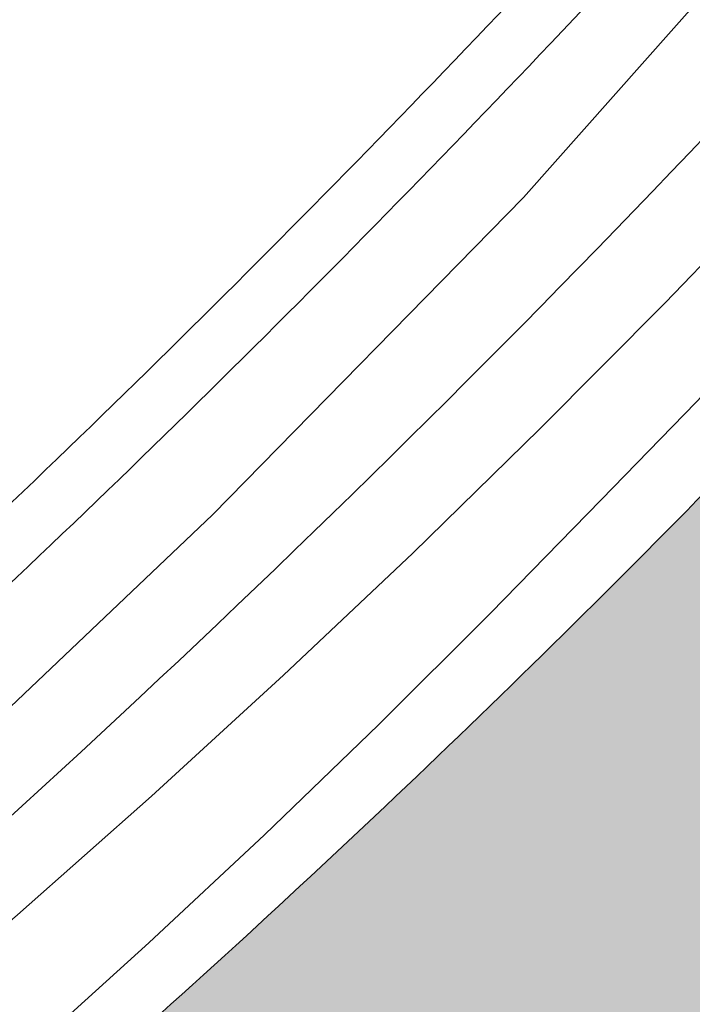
# Model space of a CAD drawing. Header units: metres. Extents: x 125349 to 128236, y 501602 to 503797.
# Tile 229 of 256: x 127787 to 127797, y 503125 to 503139. Entities that reach past the tile are written whole.
import ezdxf

# ---------------------------------------------------------------- set-up
doc = ezdxf.new("R2010")
doc.units = ezdxf.units.M
for name, color, linetype, lineweight in [('B-WE-GR-GRAS-GV', 60, 'CONTINUOUS', 13), ('B-WE-GR-GROENVOORZIENING-GV', 80, 'CONTINUOUS', 18), ('B-WE-OG-TERREIN_OEVER-GV', 7, 'CONTINUOUS', 18), ('B-WE-OG-WATER_KANAAL-GV', 120, 'CONTINUOUS', 18), ('B-WE-OG-WATER_SLOOT-GV', 120, 'CONTINUOUS', 18), ('B-WE-VH-GESLOTENVERHARDING_ASFALT-GV', 10, 'CONTINUOUS', 18), ('B-WE-VW-MARKERING_PICTOGRAM-G', 7, 'CONTINUOUS', 18)]:
    doc.layers.add(name, color=color, linetype=linetype, lineweight=lineweight)
doc.layers.add('B-WE-OG-WATER_KANAAL-V', color=7, linetype='CONTINUOUS', lineweight=18, true_color=0x73e9ff)
doc.layers.add('B-WE-OG-WATER_SLOOT-V', color=7, linetype='CONTINUOUS', lineweight=18, true_color=0x73e9ff)

msp = doc.modelspace()

# ---------------------------------------------------------------- hatches: boundary and pattern name
at = {"layer": 'B-WE-OG-WATER_KANAAL-V'}
h = msp.add_hatch(color=256, dxfattribs=at)
edge = h.paths.add_edge_path()
edge.add_line((126741.349, 501842.927), (126741.932, 501843.281))
edge.add_line((126741.932, 501843.281), (126742.003, 501843.324))
edge.add_line((126742.003, 501843.324), (126743.915, 501844.048))
edge.add_line((126743.915, 501844.048), (126745.232, 501844.744))
edge.add_line((126745.232, 501844.744), (126747.179, 501846.233))
edge.add_line((126747.179, 501846.233), (126749.418, 501847.749))
edge.add_line((126749.418, 501847.749), (126750.446, 501847.63))
edge.add_line((126750.446, 501847.63), (126751.362, 501847.957))
edge.add_line((126751.362, 501847.957), (126753.719, 501849.414))
edge.add_line((126753.719, 501849.414), (126755, 501851.02))
edge.add_line((126755, 501851.02), (126757.482, 501852.433))
edge.add_line((126757.482, 501852.433), (126759.126, 501852.98))
edge.add_line((126759.126, 501852.98), (126760.386, 501853.718))
edge.add_line((126760.386, 501853.718), (126764.914, 501856.572))
edge.add_line((126764.914, 501856.572), (126768.253, 501858.609))
edge.add_line((126768.253, 501858.609), (126770.651, 501859.944))
edge.add_line((126770.651, 501859.944), (126775.135, 501862.568))
edge.add_line((126775.135, 501862.568), (126775.781, 501862.946))
edge.add_line((126775.781, 501862.946), (126778.493, 501864.533))
edge.add_line((126778.493, 501864.533), (126780.671, 501865.568))
edge.add_line((126780.671, 501865.568), (126782.562, 501866.174))
edge.add_line((126782.562, 501866.174), (126785.621, 501867.301))
edge.add_line((126785.621, 501867.301), (126788.243, 501868.775))
edge.add_line((126788.243, 501868.775), (126789.049, 501869.229))
edge.add_line((126789.049, 501869.229), (126791.583, 501870.654))
edge.add_line((126791.583, 501870.654), (126792.041, 501870.911))
edge.add_line((126792.041, 501870.911), (126793.258, 501871.713))
edge.add_line((126793.258, 501871.713), (126795.299, 501873.058))
edge.add_line((126795.299, 501873.058), (126809.426, 501882.371))
edge.add_line((126809.426, 501882.371), (126813.353, 501885.147))
edge.add_line((126813.353, 501885.147), (126813.99, 501885.597))
edge.add_line((126813.99, 501885.597), (126814.212, 501885.754))
edge.add_line((126814.212, 501885.754), (126813.829, 501886.252))
edge.add_line((126813.829, 501886.252), (126813.699, 501886.163))
edge.add_line((126813.699, 501886.163), (126813.416, 501886.575))
edge.add_line((126813.416, 501886.575), (126815.253, 501887.838))
edge.add_line((126815.253, 501887.838), (126820.481, 501891.431))
edge.add_line((126820.481, 501891.431), (126822.11, 501892.55))
edge.add_line((126822.11, 501892.55), (126823.385, 501893.378))
edge.add_line((126823.385, 501893.378), (126830.645, 501898.094))
edge.add_line((126830.645, 501898.094), (126831.093, 501897.388))
edge.add_line((126831.093, 501897.388), (126831.507, 501896.752))
edge.add_line((126831.507, 501896.752), (126836.988, 501900.433))
edge.add_line((126836.988, 501900.433), (126839.979, 501902.399))
edge.add_line((126839.979, 501902.399), (126848.052, 501907.945))
edge.add_line((126848.052, 501907.945), (126855.429, 501912.536))
edge.add_line((126855.429, 501912.536), (126860.862, 501916.017))
edge.add_line((126860.862, 501916.017), (126868.736, 501921.312))
edge.add_line((126868.736, 501921.312), (126879.352, 501928.321))
edge.add_line((126879.352, 501928.321), (126884.236, 501931.549))
edge.add_line((126884.236, 501931.549), (126894.454, 501938.106))
edge.add_line((126894.454, 501938.106), (126904.572, 501944.613))
edge.add_line((126904.572, 501944.613), (126911.002, 501948.75))
edge.add_line((126911.002, 501948.75), (126918.277, 501953.691))
edge.add_line((126918.277, 501953.691), (126926.699, 501959.488))
edge.add_line((126926.699, 501959.488), (126934.174, 501964.531))
edge.add_line((126934.174, 501964.531), (126943.195, 501970.582))
edge.add_line((126943.195, 501970.582), (126948.376, 501974.411))
edge.add_line((126948.376, 501974.411), (126954.702, 501979.347))
edge.add_line((126954.702, 501979.347), (126959.682, 501983.375))
edge.add_line((126959.682, 501983.375), (126965.109, 501988.057))
edge.add_line((126965.109, 501988.057), (126971.478, 501994.243))
edge.add_line((126971.478, 501994.243), (126976.006, 501998.67))
edge.add_line((126976.006, 501998.67), (126977.191, 502000))
edge.add_line((126977.191, 502000), (126979.686, 502002.617))
edge.add_line((126979.686, 502002.617), (126982.643, 502005.913))
edge.add_line((126982.643, 502005.913), (126986.302, 502010.309))
edge.add_line((126986.302, 502010.309), (126988.657, 502013.156))
edge.add_line((126988.657, 502013.156), (126990.111, 502014.804))
edge.add_line((126990.111, 502014.804), (126993.218, 502018.25))
edge.add_line((126993.218, 502018.25), (126997.69, 502023.103))
edge.add_line((126997.69, 502023.103), (127000, 502025.65))
edge.add_line((127000, 502025.65), (127005.95, 502032.209))
edge.add_line((127005.95, 502032.209), (127007.109, 502033.702))
edge.add_line((127007.109, 502033.702), (127028.087, 502061.141))
edge.add_line((127028.087, 502061.141), (127057.877, 502098.082))
edge.add_line((127057.877, 502098.082), (127068.655, 502112.491))
edge.add_line((127068.655, 502112.491), (127101.709, 502151.461))
edge.add_line((127101.709, 502151.461), (127180.897, 502250))
edge.add_line((127180.897, 502250), (127189.122, 502259.845))
edge.add_line((127189.122, 502259.845), (127214.852, 502292.485))
edge.add_line((127214.852, 502292.485), (127269.892, 502361.769))
edge.add_line((127269.892, 502361.769), (127299.778, 502399.43))
edge.add_line((127299.778, 502399.43), (127359.509, 502474.038))
edge.add_arc((127621.7656608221, 502281.9944183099), 325.0527548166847, 138.2443502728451, 143.785673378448, ccw=False)
edge.add_line((127379.279, 502498.465), (127380.456, 502500))
edge.add_arc((127247.7359806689, 502600.7798765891), 166.6468933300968, 322.7890733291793, 328.9918245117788)
edge.add_arc((127225.5537996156, 502615.9782543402), 193.4953126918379, 328.518324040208, 334.3403295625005)
edge.add_line((127399.967, 502532.19), (127408.236, 502548.984))
edge.add_line((127408.236, 502548.984), (127408.586, 502549.695))
edge.add_line((127408.586, 502549.695), (127418.562, 502569.956))
edge.add_line((127418.562, 502569.956), (127417.953, 502571.072))
edge.add_line((127417.953, 502571.072), (127421.533, 502578.806))
edge.add_line((127421.533, 502578.806), (127422.863, 502581.626))
edge.add_line((127422.863, 502581.626), (127422.952, 502581.818))
edge.add_line((127422.952, 502581.818), (127426.627, 502589.742))
edge.add_line((127426.627, 502589.742), (127492.516, 502723.166))
edge.add_line((127492.516, 502723.166), (127494.426, 502727.001))
edge.add_line((127494.426, 502727.001), (127495.773, 502727.343))
edge.add_line((127495.773, 502727.343), (127495.859, 502728.338))
edge.add_line((127495.859, 502728.338), (127495.449, 502729.377))
edge.add_line((127495.449, 502729.377), (127497.568, 502733.079))
edge.add_line((127497.568, 502733.079), (127499.216, 502734.457))
edge.add_line((127499.216, 502734.457), (127499.534, 502735.958))
edge.add_line((127499.534, 502735.958), (127500, 502736.834))
edge.add_line((127500, 502736.834), (127505.042, 502746.314))
edge.add_line((127505.042, 502746.314), (127506.033, 502747.438))
edge.add_line((127506.033, 502747.438), (127505.832, 502748.518))
edge.add_line((127505.832, 502748.518), (127506.669, 502750))
edge.add_line((127506.669, 502750), (127513.024, 502761.254))
edge.add_line((127513.024, 502761.254), (127514.049, 502763.071))
edge.add_line((127514.049, 502763.071), (127563.452, 502848.788))
edge.add_line((127563.452, 502848.788), (127571.648, 502863.584))
edge.add_line((127571.648, 502863.584), (127577.445, 502874.115))
edge.add_arc((127721.4601398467, 502800.6825774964), 161.6560582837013, 149.1460993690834, 152.9832488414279, ccw=False)
edge.add_line((127582.682, 502883.588), (127591.459, 502896.783))
edge.add_line((127591.459, 502896.783), (127599.006, 502907.48))
edge.add_arc((128023.3091454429, 502616.84751269), 514.2960255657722, 143.9323756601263, 145.5902506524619, ccw=False)
edge.add_arc((128211.81622602, 502476.7232295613), 749.1707855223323, 142.9589513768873, 143.7576948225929, ccw=False)
edge.add_arc((127816.1215176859, 502783.1097835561), 248.8395326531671, 140.1188488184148, 144.3861206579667, ccw=False)
edge.add_arc((128112.4269478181, 502509.5069601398), 651.9564170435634, 136.2787455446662, 138.3639006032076, ccw=False)
edge.add_arc((128117.3327616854, 502504.6146240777), 658.883258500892, 135.1028952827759, 136.2661288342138, ccw=False)
edge.add_line((127650.596, 502969.678), (127682.069, 503000))
edge.add_line((127682.069, 503000), (127687.884, 503006.291))
edge.add_line((127687.884, 503006.291), (127688.272, 503006.965))
edge.add_arc((127730.1716867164, 502980.3610529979), 49.63218454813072, 144.2253030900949, 147.5867467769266, ccw=False)
edge.add_arc((127803.6188279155, 502920.7281549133), 144.1856529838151, 141.4298111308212, 142.0613481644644, ccw=False)
edge.add_arc((127810.4717899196, 502917.0772510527), 151.8264701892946, 140.0622523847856, 141.9650127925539, ccw=False)
edge.add_arc((127736.5439796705, 502977.9137440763), 56.0944820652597, 133.9893204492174, 139.2324218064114, ccw=False)
edge.add_arc((127745.4842209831, 502971.2893963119), 67.09471231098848, 130.2899759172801, 135.5534955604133, ccw=False)
edge.add_line((127702.097, 503022.468), (127705.868, 503026.105))
edge.add_line((127705.868, 503026.105), (127708.45, 503028.427))
edge.add_line((127708.45, 503028.427), (127719.471, 503038.171))
edge.add_line((127719.471, 503038.171), (127726.125, 503043.829))
edge.add_line((127726.125, 503043.829), (127732.434, 503048.933))
edge.add_line((127732.434, 503048.933), (127738.048, 503053.331))
edge.add_line((127738.048, 503053.331), (127739.881, 503055.546))
edge.add_line((127739.881, 503055.546), (127741.82, 503056.813))
edge.add_line((127741.82, 503056.813), (127744.565, 503057.536))
edge.add_line((127744.565, 503057.536), (127790.145, 503090.926))
edge.add_line((127790.145, 503090.926), (127795.86, 503095.325))
edge.add_line((127795.86, 503095.325), (127801.721, 503100.075))
edge.add_line((127801.721, 503100.075), (127807.382, 503105.023))
edge.add_line((127807.382, 503105.023), (127817.401, 503115.01))
edge.add_line((127817.401, 503115.01), (127820.027, 503117.591))
edge.add_arc((127774.4155734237, 503163.9105894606), 65.00697348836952, 314.5586479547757, 320.2435855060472)
edge.add_arc((127770.4733410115, 503168.3566409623), 70.88667932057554, 319.5186782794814, 325.3576836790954)
edge.add_line((127828.793, 503128.061), (127836.166, 503137.872))
edge.add_line((127836.166, 503137.872), (127846.354, 503151.661))
edge.add_line((127846.354, 503151.661), (127846.839, 503153.466))
edge.add_line((127846.839, 503153.466), (127861.774, 503173.846))
edge.add_line((127861.774, 503173.846), (127864.307, 503176.068))
edge.add_line((127864.307, 503176.068), (127865.142, 503177.875))
edge.add_line((127865.142, 503177.875), (127869.825, 503186.116))
edge.add_line((127869.825, 503186.116), (127881.153, 503201.165))
edge.add_line((127881.153, 503201.165), (127890.483, 503216.047))
edge.add_line((127890.483, 503216.047), (127902.458, 503232.931))
edge.add_line((127902.458, 503232.931), (127906.82, 503240.027))
edge.add_line((127906.82, 503240.027), (127908.492, 503242.748))
edge.add_line((127908.492, 503242.748), (127912.95, 503250))
edge.add_line((127912.95, 503250), (127913.092, 503250.231))
edge.add_line((127913.092, 503250.231), (127914.417, 503250.214))
edge.add_line((127914.417, 503250.214), (127929.044, 503271.657))
edge.add_line((127929.044, 503271.657), (127942.997, 503293.539))
edge.add_line((127942.997, 503293.539), (127947.612, 503299.632))
edge.add_line((127947.612, 503299.632), (127960.712, 503320.215))
edge.add_line((127960.712, 503320.215), (127965.028, 503326.96))
edge.add_line((127965.028, 503326.96), (127971.556, 503338.252))
edge.add_line((127971.556, 503338.252), (127975.02, 503344.297))
edge.add_line((127975.02, 503344.297), (127978.634, 503350.093))
edge.add_line((127978.634, 503350.093), (127981.594, 503354.138))
edge.add_line((127981.594, 503354.138), (127989.473, 503365.928))
edge.add_line((127989.473, 503365.928), (127995.898, 503376.27))
edge.add_line((127995.898, 503376.27), (128000, 503383.001))
edge.add_line((128000, 503383.001), (128011.584, 503401.677))
edge.add_line((128011.584, 503401.677), (128026.853, 503426.081))
edge.add_line((128026.853, 503426.081), (128042.506, 503450.068))
edge.add_line((128042.506, 503450.068), (128059.176, 503471.469))
edge.add_line((128059.176, 503471.469), (128077.784, 503492.009))
edge.add_line((128077.784, 503492.009), (128085.451, 503500))
edge.add_line((128085.451, 503500), (128093.52, 503508.41))
edge.add_line((128093.52, 503508.41), (128105.893, 503521.084))
edge.add_line((128105.893, 503521.084), (128105.018, 503521.938))
edge.add_line((128105.018, 503521.938), (128157.7, 503577.934))
edge.add_line((128157.7, 503577.934), (128157.243, 503578.433))
edge.add_line((128157.243, 503578.433), (128161.794, 503583.659))
edge.add_line((128161.794, 503583.659), (128163.085, 503584.579))
edge.add_line((128163.085, 503584.579), (128164.234, 503585.47))
edge.add_line((128164.234, 503585.47), (128167.456, 503588.743))
edge.add_line((128167.456, 503588.743), (128168.243, 503589.577))
edge.add_line((128168.243, 503589.577), (128174.295, 503595.986))
edge.add_line((128174.295, 503595.986), (128175.258, 503597.006))
edge.add_line((128175.258, 503597.006), (128179.457, 503601.591))
edge.add_line((128179.457, 503601.591), (128180.489, 503600.645))
edge.add_line((128180.489, 503600.645), (128183.109, 503603.392))
edge.add_line((128183.109, 503603.392), (128205.74, 503627.121))
edge.add_line((128205.74, 503627.121), (128182.272, 503643.203))
edge.add_line((128182.272, 503643.203), (128181.154, 503641.045))
edge.add_line((128181.154, 503641.045), (128178.737, 503637.391))
edge.add_line((128178.737, 503637.391), (128176.189, 503634.802))
edge.add_line((128176.189, 503634.802), (128171.84, 503629.88))
edge.add_line((128171.84, 503629.88), (128170.914, 503629.176))
edge.add_line((128170.914, 503629.176), (128169.551, 503628.655))
edge.add_line((128169.551, 503628.655), (128168.312, 503628.343))
edge.add_line((128168.312, 503628.343), (128167.308, 503627.935))
edge.add_line((128167.308, 503627.935), (128165.695, 503626.826))
edge.add_line((128165.695, 503626.826), (128158.839, 503620.535))
edge.add_line((128158.839, 503620.535), (128154.735, 503616.447))
edge.add_line((128154.735, 503616.447), (128151.599, 503613.107))
edge.add_line((128151.599, 503613.107), (128150.721, 503612.157))
edge.add_line((128150.721, 503612.157), (128144.636, 503605.568))
edge.add_line((128144.636, 503605.568), (128143.872, 503604.741))
edge.add_line((128143.872, 503604.741), (128140.109, 503600.462))
edge.add_line((128140.109, 503600.462), (128137.049, 503597.023))
edge.add_line((128137.049, 503597.023), (128132.158, 503591.006))
edge.add_line((128132.158, 503591.006), (128129.572, 503587.218))
edge.add_line((128129.572, 503587.218), (128127.3, 503583.353))
edge.add_line((128127.3, 503583.353), (128123.323, 503578.731))
edge.add_line((128123.323, 503578.731), (128119.046, 503574.564))
edge.add_line((128119.046, 503574.564), (128113.856, 503569.008))
edge.add_line((128113.856, 503569.008), (128108.631, 503564.207))
edge.add_line((128108.631, 503564.207), (128103.267, 503559.333))
edge.add_line((128103.267, 503559.333), (128095.847, 503551.806))
edge.add_line((128095.847, 503551.806), (128087.4, 503543.369))
edge.add_line((128087.4, 503543.369), (128080.894, 503536.944))
edge.add_line((128080.894, 503536.944), (128076.725, 503532.382))
edge.add_line((128076.725, 503532.382), (128073.615, 503529.652))
edge.add_line((128073.615, 503529.652), (128072.495, 503528.821))
edge.add_line((128072.495, 503528.821), (128070.257, 503527.444))
edge.add_line((128070.257, 503527.444), (128067.691, 503526.204))
edge.add_line((128067.691, 503526.204), (128065.829, 503524.767))
edge.add_line((128065.829, 503524.767), (128064.906, 503523.335))
edge.add_line((128064.906, 503523.335), (128063.759, 503521.776))
edge.add_line((128063.759, 503521.776), (128060.331, 503518.584))
edge.add_line((128060.331, 503518.584), (128056.943, 503514.462))
edge.add_line((128056.943, 503514.462), (128053.8, 503510.18))
edge.add_line((128053.8, 503510.18), (128052.406, 503507.795))
edge.add_line((128052.406, 503507.795), (128050.676, 503505.434))
edge.add_line((128050.676, 503505.434), (128047.66, 503502.658))
edge.add_line((128047.66, 503502.658), (128044.78, 503500))
edge.add_line((128044.78, 503500), (128044.461, 503499.706))
edge.add_line((128044.461, 503499.706), (128041.584, 503496.519))
edge.add_line((128041.584, 503496.519), (128037.877, 503492.854))
edge.add_line((128037.877, 503492.854), (128034.787, 503490.267))
edge.add_line((128034.787, 503490.267), (128028.625, 503484.29))
edge.add_line((128028.625, 503484.29), (128024.142, 503479.107))
edge.add_line((128024.142, 503479.107), (128019.493, 503472.321))
edge.add_line((128019.493, 503472.321), (128014.656, 503465.377))
edge.add_line((128014.656, 503465.377), (128011.829, 503461.426))
edge.add_line((128011.829, 503461.426), (128009.873, 503458.492))
edge.add_line((128009.873, 503458.492), (128007.504, 503454.508))
edge.add_line((128007.504, 503454.508), (128000, 503441.284))
edge.add_line((128000, 503441.284), (127974.644, 503397.368))
edge.add_line((127974.644, 503397.368), (127947.228, 503349.352))
edge.add_line((127947.228, 503349.352), (127938.36, 503342.116))
edge.add_line((127938.36, 503342.116), (127930.429, 503329.076))
edge.add_line((127930.429, 503329.076), (127930.077, 503328.227))
edge.add_line((127930.077, 503328.227), (127928.916, 503323.877))
edge.add_line((127928.916, 503323.877), (127907.747, 503289.747))
edge.add_line((127907.747, 503289.747), (127908.12, 503288.659))
edge.add_line((127908.12, 503288.659), (127887.935, 503256.011))
edge.add_line((127887.935, 503256.011), (127887.688, 503255.666))
edge.add_line((127887.688, 503255.666), (127885.816, 503253.045))
edge.add_line((127885.816, 503253.045), (127883.64, 503250))
edge.add_line((127883.64, 503250), (127883.551, 503249.876))
edge.add_line((127883.551, 503249.876), (127880.646, 503245.807))
edge.add_line((127880.646, 503245.807), (127880.557, 503245.683))
edge.add_line((127880.557, 503245.683), (127879.207, 503243.76))
edge.add_line((127879.207, 503243.76), (127876.335, 503239.668))
edge.add_line((127876.335, 503239.668), (127874.985, 503237.745))
edge.add_line((127874.985, 503237.745), (127869.194, 503227.321))
edge.add_line((127869.194, 503227.321), (127862.933, 503227.423))
edge.add_line((127862.933, 503227.423), (127861.761, 503225.509))
edge.add_line((127861.761, 503225.509), (127861.578, 503225.447))
edge.add_line((127861.578, 503225.447), (127860.643, 503226.017))
edge.add_line((127860.643, 503226.017), (127859.81, 503224.636))
edge.add_line((127859.81, 503224.636), (127860.706, 503224.063))
edge.add_line((127860.706, 503224.063), (127860.744, 503223.897))
edge.add_line((127860.744, 503223.897), (127859.573, 503222.034))
edge.add_line((127859.573, 503222.034), (127861.877, 503216.608))
edge.add_line((127861.877, 503216.608), (127860.989, 503215.1))
edge.add_line((127860.989, 503215.1), (127858.834, 503215.732))
edge.add_line((127858.834, 503215.732), (127858.242, 503214.677))
edge.add_line((127858.242, 503214.677), (127859.011, 503213.888))
edge.add_line((127859.011, 503213.888), (127858.493, 503212.743))
edge.add_line((127858.493, 503212.743), (127855.095, 503204.849))
edge.add_arc((127754.5263702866, 503260.9094021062), 115.1382558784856, 326.08524821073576, 330.86320584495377, ccw=False)
edge.add_arc((127754.8826430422, 503260.7272772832), 114.7409880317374, 321.86574452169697, 326.0614563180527, ccw=False)
edge.add_line((127845.134, 503189.874), (127831.671, 503173.456))
edge.add_line((127831.671, 503173.456), (127826.769, 503167.613))
edge.add_line((127826.769, 503167.613), (127820.778, 503160.561))
edge.add_line((127820.778, 503160.561), (127816.221, 503155.421))
edge.add_line((127816.221, 503155.421), (127810.281, 503148.169))
edge.add_arc((127659.0413296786, 503265.0749750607), 191.1555515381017, 319.4750143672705, 322.2965198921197, ccw=False)
edge.add_arc((127655.6208316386, 503268.4936074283), 195.9772679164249, 316.8909982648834, 319.3650842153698, ccw=False)
edge.add_arc((127675.1162072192, 503251.8535645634), 170.3770096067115, 312.0232280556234, 316.4959338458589, ccw=False)
edge.add_arc((127664.4977731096, 503263.4975110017), 186.1353299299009, 308.7404311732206, 312.0519551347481, ccw=False)
edge.add_line((127780.98, 503118.314), (127769.208, 503109.013))
edge.add_line((127769.208, 503109.013), (127761.408, 503102.996))
edge.add_line((127761.408, 503102.996), (127750.273, 503095.2))
edge.add_line((127750.273, 503095.2), (127747.043, 503092.772))
edge.add_line((127747.043, 503092.772), (127714.309, 503067.138))
edge.add_arc((127769.847616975, 502991.9788391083), 93.45286213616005, 126.4624273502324, 130.8320731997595)
edge.add_arc((127775.218891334, 502985.4484552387), 101.9061256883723, 130.7163689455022, 134.0797369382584)
edge.add_line((127704.327, 503058.655), (127691.228, 503046.591))
edge.add_line((127691.228, 503046.591), (127674.608, 503030.997))
edge.add_line((127674.608, 503030.997), (127670.242, 503026.909))
edge.add_line((127670.242, 503026.909), (127668.207, 503025.092))
edge.add_line((127668.207, 503025.092), (127655.103, 503013.628))
edge.add_line((127655.103, 503013.628), (127652.075, 503010.952))
edge.add_line((127652.075, 503010.952), (127649.595, 503008.481))
edge.add_line((127649.595, 503008.481), (127641.334, 503000))
edge.add_line((127641.334, 503000), (127622.386, 502979.573))
edge.add_line((127622.386, 502979.573), (127621.333, 502978.525))
edge.add_line((127621.333, 502978.525), (127620.432, 502977.826))
edge.add_line((127620.432, 502977.826), (127619.73, 502977.478))
edge.add_line((127619.73, 502977.478), (127619.13, 502977.029))
edge.add_line((127619.13, 502977.029), (127618.628, 502976.43))
edge.add_line((127618.628, 502976.43), (127618.027, 502975.481))
edge.add_line((127618.027, 502975.481), (127617.775, 502974.731))
edge.add_line((127617.775, 502974.731), (127617.924, 502974.33))
edge.add_line((127617.924, 502974.33), (127617.923, 502973.78))
edge.add_line((127617.923, 502973.78), (127617.822, 502973.33))
edge.add_line((127617.822, 502973.33), (127617.671, 502972.78))
edge.add_line((127617.671, 502972.78), (127617.17, 502972.131))
edge.add_line((127617.17, 502972.131), (127616.469, 502971.432))
edge.add_line((127616.469, 502971.432), (127602.693, 502959.756))
edge.add_line((127602.693, 502959.756), (127601.441, 502958.659))
edge.add_line((127601.441, 502958.659), (127599.786, 502956.862))
edge.add_line((127599.786, 502956.862), (127597.582, 502954.566))
edge.add_line((127597.582, 502954.566), (127588.56, 502944.83))
edge.add_line((127588.56, 502944.83), (127561.979, 502906.019))
edge.add_line((127561.979, 502906.019), (127552.586, 502885.128))
edge.add_line((127552.586, 502885.128), (127549.438, 502879.343))
edge.add_line((127549.438, 502879.343), (127548.73, 502879.728))
edge.add_line((127548.73, 502879.728), (127544.719, 502872.939))
edge.add_line((127544.719, 502872.939), (127545.672, 502872.421))
edge.add_line((127545.672, 502872.421), (127542.799, 502867.141))
edge.add_line((127542.799, 502867.141), (127517.001, 502819.373))
edge.add_line((127517.001, 502819.373), (127509.66, 502808.433))
edge.add_line((127509.66, 502808.433), (127500, 502791.378))
edge.add_line((127500, 502791.378), (127483.389, 502762.081))
edge.add_line((127483.389, 502762.081), (127483.364, 502761.989))
edge.add_line((127483.364, 502761.989), (127482.99, 502760.63))
edge.add_line((127482.99, 502760.63), (127477.242, 502750.422))
edge.add_line((127477.242, 502750.422), (127476.82, 502750))
edge.add_line((127476.82, 502750), (127476.062, 502749.215))
edge.add_line((127476.062, 502749.215), (127476.205, 502747.664))
edge.add_line((127476.205, 502747.664), (127462.845, 502722.519))
edge.add_line((127462.845, 502722.519), (127448.476, 502695.429))
edge.add_line((127448.476, 502695.429), (127436.327, 502672.829))
edge.add_line((127436.327, 502672.829), (127432.797, 502665.944))
edge.add_line((127432.797, 502665.944), (127418.955, 502638.342))
edge.add_line((127418.955, 502638.342), (127405.507, 502611.525))
edge.add_line((127405.507, 502611.525), (127406.121, 502610.443))
edge.add_line((127406.121, 502610.443), (127399.801, 502593.72))
edge.add_line((127399.801, 502593.72), (127399.452, 502593.074))
edge.add_line((127399.452, 502593.074), (127398.07, 502590.185))
edge.add_line((127398.07, 502590.185), (127379.505, 502552.722))
edge.add_line((127379.505, 502552.722), (127378.617, 502551.117))
edge.add_line((127378.617, 502551.117), (127375.704, 502545.884))
edge.add_line((127375.704, 502545.884), (127375.321, 502545.219))
edge.add_line((127375.321, 502545.219), (127372.825, 502540.887))
edge.add_line((127372.825, 502540.887), (127372.442, 502540.222))
edge.add_line((127372.442, 502540.222), (127371.351, 502538.357))
edge.add_line((127371.351, 502538.357), (127366.303, 502529.724))
edge.add_line((127366.303, 502529.724), (127365.212, 502527.859))
edge.add_line((127365.212, 502527.859), (127360.628, 502520.202))
edge.add_line((127360.628, 502520.202), (127347.313, 502501.305))
edge.add_line((127347.313, 502501.305), (127346.283, 502500))
edge.add_line((127346.283, 502500), (127338.407, 502490.448))
edge.add_line((127338.407, 502490.448), (127329.402, 502479.101))
edge.add_line((127329.402, 502479.101), (127317.596, 502464.055))
edge.add_line((127317.596, 502464.055), (127313.894, 502459.357))
edge.add_line((127313.894, 502459.357), (127305.69, 502449.159))
edge.add_line((127305.69, 502449.159), (127293.533, 502433.414))
edge.add_line((127293.533, 502433.414), (127280.976, 502417.418))
edge.add_line((127280.976, 502417.418), (127272.121, 502406.121))
edge.add_line((127272.121, 502406.121), (127266.168, 502398.924))
edge.add_line((127266.168, 502398.924), (127254.512, 502384.278))
edge.add_line((127254.512, 502384.278), (127239.354, 502365.033))
edge.add_line((127239.354, 502365.033), (127220.945, 502341.99))
edge.add_line((127220.945, 502341.99), (127210.89, 502329.744))
edge.add_line((127210.89, 502329.744), (127201.688, 502318.585))
edge.add_line((127201.688, 502318.585), (127190.578, 502304.402))
edge.add_line((127190.578, 502304.402), (127176.977, 502287.213))
edge.add_line((127176.977, 502287.213), (127167.56, 502275.336))
edge.add_line((127167.56, 502275.336), (127147.578, 502250))
edge.add_line((127147.578, 502250), (127139.228, 502239.227))
edge.add_line((127139.228, 502239.227), (127136.572, 502235.436))
edge.add_line((127136.572, 502235.436), (127128.627, 502225.704))
edge.add_line((127128.627, 502225.704), (127124.412, 502220.316))
edge.add_line((127124.412, 502220.316), (127112.404, 502205.196))
edge.add_line((127112.404, 502205.196), (127099.024, 502188.66))
edge.add_line((127099.024, 502188.66), (127084.896, 502170.611))
edge.add_line((127084.896, 502170.611), (127081.659, 502166.861))
edge.add_line((127081.659, 502166.861), (127076.458, 502160.156))
edge.add_line((127076.458, 502160.156), (127073.695, 502156.583))
edge.add_line((127073.695, 502156.583), (127071.985, 502154.403))
edge.add_line((127071.985, 502154.403), (127067.293, 502148.975))
edge.add_line((127067.293, 502148.975), (127056.572, 502135.697))
edge.add_line((127056.572, 502135.697), (127044.183, 502120.187))
edge.add_line((127044.183, 502120.187), (127035.435, 502109.207))
edge.add_line((127035.435, 502109.207), (127031.887, 502104.385))
edge.add_line((127031.887, 502104.385), (127021.276, 502091.196))
edge.add_line((127021.276, 502091.196), (127012.586, 502080.41))
edge.add_line((127012.586, 502080.41), (127002.926, 502068.825))
edge.add_line((127002.926, 502068.825), (127000, 502065.108))
edge.add_line((127000, 502065.108), (126999.233, 502064.134))
edge.add_line((126999.233, 502064.134), (126994.103, 502057.19))
edge.add_line((126994.103, 502057.19), (126990.696, 502053.28))
edge.add_line((126990.696, 502053.28), (126984.129, 502044.666))
edge.add_line((126984.129, 502044.666), (126981.524, 502041.784))
edge.add_line((126981.524, 502041.784), (126979.649, 502039.288))
edge.add_line((126979.649, 502039.288), (126973.981, 502032.43))
edge.add_line((126973.981, 502032.43), (126969.539, 502027.149))
edge.add_line((126969.539, 502027.149), (126967.528, 502024.896))
edge.add_line((126967.528, 502024.896), (126963.471, 502020.504))
edge.add_line((126963.471, 502020.504), (126957.836, 502014.729))
edge.add_line((126957.836, 502014.729), (126955.032, 502011.787))
edge.add_line((126955.032, 502011.787), (126951.825, 502008.934))
edge.add_line((126951.825, 502008.934), (126943.79, 502001.68))
edge.add_line((126943.79, 502001.68), (126941.657, 502000))
edge.add_line((126941.657, 502000), (126936.759, 501996.236))
edge.add_line((126936.759, 501996.236), (126933.66, 501993.736))
edge.add_line((126933.66, 501993.736), (126926.027, 501988.407))
edge.add_line((126926.027, 501988.407), (126919.158, 501983.772))
edge.add_line((126919.158, 501983.772), (126908.798, 501977.149))
edge.add_line((126908.798, 501977.149), (126902.609, 501973.329))
edge.add_line((126902.609, 501973.329), (126901.902, 501972.789))
edge.add_line((126901.902, 501972.789), (126898.714, 501970.182))
edge.add_line((126898.714, 501970.182), (126897.932, 501967.942))
edge.add_line((126897.932, 501967.942), (126887.329, 501960.738))
edge.add_line((126887.329, 501960.738), (126880.008, 501955.839))
edge.add_line((126880.008, 501955.839), (126878.814, 501956.256))
edge.add_line((126878.814, 501956.256), (126876.845, 501954.933))
edge.add_line((126876.845, 501954.933), (126874.924, 501953.509))
edge.add_line((126874.924, 501953.509), (126870.124, 501950.025))
edge.add_line((126870.124, 501950.025), (126863.002, 501945.023))
edge.add_line((126863.002, 501945.023), (126860.677, 501943.255))
edge.add_line((126860.677, 501943.255), (126857.749, 501941.345))
edge.add_line((126857.749, 501941.345), (126850.277, 501936.348))
edge.add_line((126850.277, 501936.348), (126848.979, 501936.466))
edge.add_line((126848.979, 501936.466), (126848.785, 501936.339))
edge.add_line((126848.785, 501936.339), (126848.837, 501936.256))
edge.add_line((126848.837, 501936.256), (126845.855, 501934.328))
edge.add_line((126845.855, 501934.328), (126845.815, 501934.391))
edge.add_line((126845.815, 501934.391), (126841.66, 501931.667))
edge.add_line((126841.66, 501931.667), (126838.278, 501929.463))
edge.add_line((126838.278, 501929.463), (126836.414, 501928.317))
edge.add_line((126836.414, 501928.317), (126836.21, 501928.192))
edge.add_line((126836.21, 501928.192), (126833.953, 501926.719))
edge.add_line((126833.953, 501926.719), (126830.657, 501924.568))
edge.add_line((126830.657, 501924.568), (126828.99, 501923.341))
edge.add_line((126828.99, 501923.341), (126823.334, 501919.469))
edge.add_line((126823.334, 501919.469), (126822.647, 501920.379))
edge.add_line((126822.647, 501920.379), (126819.284, 501918.368))
edge.add_line((126819.284, 501918.368), (126819.369, 501918.244))
edge.add_line((126819.369, 501918.244), (126810.74, 501912.48))
edge.add_line((126810.74, 501912.48), (126807.833, 501910.538))
edge.add_line((126807.833, 501910.538), (126807.555, 501910.353))
edge.add_line((126807.555, 501910.353), (126799.522, 501906.597))
edge.add_line((126799.522, 501906.597), (126797.791, 501905.499))
edge.add_line((126797.791, 501905.499), (126794.892, 501903.66))
edge.add_line((126794.892, 501903.66), (126793.433, 501905.583))
edge.add_line((126793.433, 501905.583), (126780.448, 501896.211))
edge.add_line((126780.448, 501896.211), (126781.777, 501894.692))
edge.add_line((126781.777, 501894.692), (126772.853, 501889.615))
edge.add_line((126772.853, 501889.615), (126763.985, 501884.932))
edge.add_arc((126755.0354579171, 501901.3134495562), 18.66671350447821, 293.4772672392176, 298.648739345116, ccw=False)
edge.add_arc((126757.3754083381, 501897.7757903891), 14.50843230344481, 280.0731069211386, 290.56591904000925, ccw=False)
edge.add_line((126759.913, 501883.491), (126755.403, 501882.707))
edge.add_line((126755.403, 501882.707), (126755.08, 501884.612))
edge.add_line((126755.08, 501884.612), (126739.785, 501881.675))
edge.add_line((126739.785, 501881.675), (126740.351, 501879.417))
edge.add_line((126740.351, 501879.417), (126665.517, 501819.201))
edge.add_line((126665.517, 501819.201), (126665.91, 501813.049))
edge.add_line((126665.91, 501813.049), (126663.603, 501807.201))
edge.add_line((126663.603, 501807.201), (126660.147, 501802.805))
edge.add_line((126660.147, 501802.805), (126646.619, 501779.968))
edge.add_line((126646.619, 501779.968), (126642.713, 501773.037))
edge.add_line((126642.713, 501773.037), (126632.352, 501755.124))
edge.add_line((126632.352, 501755.124), (126628.04, 501747.497))
edge.add_line((126628.04, 501747.497), (126619.688, 501733.005))
edge.add_line((126619.688, 501733.005), (126617.797, 501727.784))
edge.add_line((126617.797, 501727.784), (126615.414, 501721.184))
edge.add_line((126615.414, 501721.184), (126615.377, 501720.806))
edge.add_line((126615.377, 501720.806), (126615.775, 501721.01))
edge.add_line((126615.775, 501721.01), (126616.673, 501721.12))
edge.add_line((126616.673, 501721.12), (126617.286, 501717.387))
edge.add_line((126617.286, 501717.387), (126631.378, 501709.501))
edge.add_line((126631.378, 501709.501), (126634.239, 501711.568))
edge.add_line((126634.239, 501711.568), (126635.469, 501713.517))
edge.add_line((126635.469, 501713.517), (126637.666, 501717.109))
edge.add_line((126637.666, 501717.109), (126642.009, 501725.026))
edge.add_line((126642.009, 501725.026), (126643.349, 501727.436))
edge.add_line((126643.349, 501727.436), (126644.83, 501730.372))
edge.add_line((126644.83, 501730.372), (126647.42, 501735.347))
edge.add_line((126647.42, 501735.347), (126648.559, 501737.655))
edge.add_line((126648.559, 501737.655), (126648.755, 501738.051))
edge.add_line((126648.755, 501738.051), (126650.343, 501741.268))
edge.add_line((126650.343, 501741.268), (126653.729, 501745.911))
edge.add_line((126653.729, 501745.911), (126654.062, 501747.077))
edge.add_line((126654.062, 501747.077), (126655.824, 501749.515))
edge.add_line((126655.824, 501749.515), (126655.958, 501750))
edge.add_line((126655.958, 501750), (126656.291, 501751.207))
edge.add_line((126656.291, 501751.207), (126658.926, 501756.515))
edge.add_line((126658.926, 501756.515), (126659.238, 501757.143))
edge.add_line((126659.238, 501757.143), (126660.167, 501759.015))
edge.add_line((126660.167, 501759.015), (126661.856, 501761.276))
edge.add_line((126661.856, 501761.276), (126662.744, 501763.533))
edge.add_line((126662.744, 501763.533), (126664.622, 501766.301))
edge.add_line((126664.622, 501766.301), (126667.181, 501770.528))
edge.add_line((126667.181, 501770.528), (126668.352, 501772.711))
edge.add_line((126668.352, 501772.711), (126671.694, 501777.857))
edge.add_line((126671.694, 501777.857), (126674.057, 501781.471))
edge.add_line((126674.057, 501781.471), (126679.674, 501788.191))
edge.add_line((126679.674, 501788.191), (126680.204, 501790.218))
edge.add_line((126680.204, 501790.218), (126683.178, 501793.924))
edge.add_line((126683.178, 501793.924), (126688.257, 501799.579))
edge.add_line((126688.257, 501799.579), (126688.614, 501799.976))
edge.add_line((126688.614, 501799.976), (126688.804, 501800.188))
edge.add_line((126688.804, 501800.188), (126691.836, 501803.611))
edge.add_line((126691.836, 501803.611), (126695.925, 501807.417))
edge.add_line((126695.925, 501807.417), (126696.365, 501807.196))
edge.add_line((126696.365, 501807.196), (126699.201, 501808.448))
edge.add_line((126699.201, 501808.448), (126702.742, 501812.318))
edge.add_line((126702.742, 501812.318), (126708.953, 501818.937))
edge.add_line((126708.953, 501818.937), (126709.343, 501819.352))
edge.add_line((126709.343, 501819.352), (126710.134, 501820.195))
edge.add_line((126710.134, 501820.195), (126713.47, 501822.341))
edge.add_line((126713.47, 501822.341), (126716.598, 501825.405))
edge.add_line((126716.598, 501825.405), (126720.015, 501828.437))
edge.add_line((126720.015, 501828.437), (126720.613, 501828.896))
edge.add_line((126720.613, 501828.896), (126722.742, 501830.53))
edge.add_line((126722.742, 501830.53), (126730.296, 501836.081))
edge.add_line((126730.296, 501836.081), (126731.189, 501836.512))
edge.add_line((126731.189, 501836.512), (126731.712, 501836.765))
edge.add_line((126731.712, 501836.765), (126735.291, 501838.493))
edge.add_line((126735.291, 501838.493), (126738.726, 501840.956))
edge.add_line((126738.726, 501840.956), (126740.723, 501842.547))
edge.add_line((126740.723, 501842.547), (126741.349, 501842.927))
h.paths.add_polyline_path([(128145.15, 503603.57), (128144.49, 503603.98), (128151.96, 503612.21), (128152.65, 503611.79)], flags=16)
h.paths.add_polyline_path([(128167.239, 503589.561), (128166.666, 503588.939), (128166.002, 503589.399), (128166.565, 503590.011), (128173.139, 503597.151), (128173.603, 503597.655), (128174.27, 503597.2), (128173.811, 503596.702)], flags=16)
h.paths.add_polyline_path([(128179.481, 503601.963), (128177.785, 503600.121), (128176.414, 503601.004), (128178.129, 503602.913)], flags=16)
h.paths.add_polyline_path([(128186.004, 503609.02), (128184.283, 503607.165), (128182.937, 503608.055), (128184.661, 503609.925)], flags=16)
at = {"layer": 'B-WE-OG-WATER_SLOOT-V'}
h = msp.add_hatch(color=256, dxfattribs=at)
edge = h.paths.add_edge_path()
edge.add_line((127417.499, 502877.742), (127414.104, 502877.361))
edge.add_line((127414.104, 502877.361), (127414.057, 502877.356))
edge.add_line((127414.057, 502877.356), (127413.946, 502877.343))
edge.add_arc((127423.4825353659, 502795.9336759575), 81.96599019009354, 96.68135099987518, 99.25786978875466)
edge.add_arc((127419.3132445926, 502814.2448405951), 63.23340274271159, 98.19847281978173, 103.4615177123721)
edge.add_arc((127428.2106786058, 502789.9458202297), 88.9865586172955, 105.3911535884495, 111.7819246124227)
edge.add_arc((127433.8872155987, 502770.9080837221), 108.7862569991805, 110.8374473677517, 114.8386428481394)
edge.add_line((127388.19, 502869.631), (127387.948, 502869.514))
edge.add_line((127387.948, 502869.514), (127381.038, 502866.175))
edge.add_arc((127395.6029357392, 502830.6488858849), 38.39586093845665, 112.2925645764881, 118.3269691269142)
edge.add_arc((127392.8742040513, 502833.3042861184), 34.78239568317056, 116.4454838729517, 123.7819824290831)
edge.add_line((127373.534, 502862.214), (127368.129, 502858.368))
edge.add_arc((127366.6315625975, 502860.6579957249), 2.736128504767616, 245.110284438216, 303.18083401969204, ccw=False)
edge.add_arc((127366.5550136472, 502860.6917174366), 2.735779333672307, 191.9982213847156, 246.8620649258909, ccw=False)
edge.add_line((127363.879, 502860.123), (127359.756, 502883.606))
edge.add_line((127359.756, 502883.606), (127359.664, 502884.132))
edge.add_line((127359.664, 502884.132), (127358.209, 502893.638))
edge.add_line((127358.209, 502893.638), (127354.042, 502918.753))
edge.add_arc((127353.3098367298, 502918.4960475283), 0.7759430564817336, 19.33850682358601, 51.58228781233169)
edge.add_arc((127353.294406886, 502918.3939832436), 0.8670194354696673, 54.97650491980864, 79.32578705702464)
edge.add_arc((127353.45, 502919.236), 0.01118033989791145, 63.43494882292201, 100.3048464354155)
edge.add_arc((127353.2964747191, 502918.380929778), 0.8792255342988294, 80.07613006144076, 97.80987438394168)
edge.add_line((127353.177, 502919.252), (127352.695, 502919.201))
edge.add_arc((127352.8561622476, 502918.5048488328), 0.714562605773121, 103.0346174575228, 148.331210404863)
edge.add_arc((127352.8188547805, 502918.3782530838), 0.7600165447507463, 138.6864788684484, 185.2280716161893)
edge.add_arc((127352.8595014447, 502918.3838294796), 0.801004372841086, 185.360362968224, 197.1225945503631)
edge.add_line((127352.094, 502918.148), (127352.145, 502917.703))
edge.add_line((127352.145, 502917.703), (127355.608, 502894.087))
edge.add_line((127355.608, 502894.087), (127357.414, 502881.68))
edge.add_line((127357.414, 502881.68), (127358.618, 502874.875))
edge.add_line((127358.618, 502874.875), (127362.328, 502855.852))
edge.add_arc((127365.5218282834, 502856.2839561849), 3.22290633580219, 187.7023547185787, 210.0103264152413)
edge.add_arc((127364.9667539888, 502855.8849389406), 2.543583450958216, 208.480670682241, 234.1203815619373)
edge.add_arc((127365.2137461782, 502855.9200627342), 2.722726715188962, 230.3394835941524, 276.7125285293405)
edge.add_arc((127365.2678630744, 502855.9023208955), 2.699275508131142, 275.6156506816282, 309.4501327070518)
edge.add_line((127366.983, 502853.818), (127368.233, 502854.565))
edge.add_line((127368.233, 502854.565), (127373.334, 502858.72))
edge.add_arc((127384.6589769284, 502846.0270808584), 17.01074068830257, 121.82801758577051, 131.7402335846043, ccw=False)
edge.add_arc((127388.7962917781, 502837.6193078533), 26.35220216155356, 114.57220737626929, 119.8299044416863, ccw=False)
edge.add_line((127377.838, 502861.585), (127388.089, 502866.078))
edge.add_line((127388.089, 502866.078), (127394.69, 502869.027))
edge.add_arc((127413.0759970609, 502831.045415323), 42.19769736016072, 112.3290912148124, 115.83053872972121, ccw=False)
edge.add_arc((127417.5804058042, 502819.4753889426), 54.61198966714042, 108.39799196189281, 112.08873395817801, ccw=False)
edge.add_arc((127417.1174030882, 502818.6917951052), 55.21367062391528, 103.05222239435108, 107.6854280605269, ccw=False)
edge.add_arc((127416.4866072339, 502821.546091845), 52.29066603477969, 97.90391644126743, 103.08521735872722, ccw=False)
edge.add_line((127409.296, 502873.34), (127418.001, 502874.34))
edge.add_line((127418.001, 502874.34), (127419.402, 502874.54))
edge.add_line((127419.402, 502874.54), (127460.221, 502881.456))
edge.add_line((127460.221, 502881.456), (127468.825, 502883.204))
edge.add_arc((127487.8740016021, 502789.7017035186), 95.42297369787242, 97.9525204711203, 101.51514763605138, ccw=False)
edge.add_arc((127482.2965591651, 502837.0246699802), 47.79441566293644, 91.6192611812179, 99.17951483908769, ccw=False)
edge.add_arc((127481.0415658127, 502880.693204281), 4.107907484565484, 70.23068064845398, 91.33304164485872, ccw=False)
edge.add_arc((127480.2374683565, 502878.0588970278), 6.860241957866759, 54.89125631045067, 71.35246418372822, ccw=False)
edge.add_line((127484.183, 502883.671), (127491.675, 502877.047))
edge.add_line((127491.675, 502877.047), (127496.695, 502872.608))
edge.add_arc((127497.6702830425, 502873.4448433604), 1.285100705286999, 220.6313026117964, 271.1466583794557)
edge.add_arc((127497.676968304, 502873.4738971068), 1.314034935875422, 270.8298668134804, 324.2944389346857)
edge.add_line((127498.744, 502872.707), (127500, 502874.122))
edge.add_line((127500, 502874.122), (127510.881, 502886.525))
edge.add_arc((127514.9258915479, 502882.8817005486), 5.44378347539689, 125.2376038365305, 137.9901233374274, ccw=False)
edge.add_arc((127514.236546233, 502883.7073598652), 4.37254089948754, 105.9769723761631, 124.10204610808, ccw=False)
edge.add_line((127513.033, 502887.911), (127536.248, 502891.968))
edge.add_arc((127535.776353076, 502896.0229066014), 4.082244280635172, 276.6345522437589, 287.2366528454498)
edge.add_arc((127535.7495757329, 502896.0652950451), 4.130684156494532, 287.417170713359, 298.8704930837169)
edge.add_arc((127535.5205590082, 502895.8927140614), 4.099968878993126, 302.8408110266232, 329.3568019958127)
edge.add_line((127539.048, 502893.803), (127543.97, 502903.458))
edge.add_line((127543.97, 502903.458), (127546.229, 502907.505))
edge.add_line((127546.229, 502907.505), (127548.537, 502911.301))
edge.add_line((127548.537, 502911.301), (127551.196, 502915.498))
edge.add_line((127551.196, 502915.498), (127559.771, 502927.635))
edge.add_line((127559.771, 502927.635), (127569.701, 502941.871))
edge.add_line((127569.701, 502941.871), (127572.609, 502945.867))
edge.add_line((127572.609, 502945.867), (127581.635, 502957.852))
edge.add_line((127581.635, 502957.852), (127586.046, 502963.146))
edge.add_line((127586.046, 502963.146), (127619.543, 502999.977))
edge.add_line((127619.543, 502999.977), (127619.565, 503000))
edge.add_line((127619.565, 503000), (127634.867, 503016.069))
edge.add_line((127634.867, 503016.069), (127641.81, 503022.929))
edge.add_line((127641.81, 503022.929), (127649.204, 503029.642))
edge.add_line((127649.204, 503029.642), (127670.935, 503050.179))
edge.add_line((127670.935, 503050.179), (127676.442, 503055.376))
edge.add_line((127676.442, 503055.376), (127690.738, 503067.949))
edge.add_line((127690.738, 503067.949), (127707.373, 503081.841))
edge.add_line((127707.373, 503081.841), (127712.689, 503085.887))
edge.add_line((127712.689, 503085.887), (127737.288, 503104.247))
edge.add_line((127737.288, 503104.247), (127743.6, 503108.751))
edge.add_line((127743.6, 503108.751), (127759.56, 503119.687))
edge.add_line((127759.56, 503119.687), (127765.474, 503124.088))
edge.add_line((127765.474, 503124.088), (127774.514, 503131.265))
edge.add_line((127774.514, 503131.265), (127781.659, 503137.926))
edge.add_line((127781.659, 503137.926), (127789.002, 503144.889))
edge.add_line((127789.002, 503144.889), (127794.105, 503150.583))
edge.add_line((127794.105, 503150.583), (127800.488, 503158.689))
edge.add_line((127800.488, 503158.689), (127810.777, 503172.028))
edge.add_line((127810.777, 503172.028), (127825.108, 503192.552))
edge.add_line((127825.108, 503192.552), (127838.394, 503212.418))
edge.add_line((127838.394, 503212.418), (127843.43, 503220.112))
edge.add_line((127843.43, 503220.112), (127844.164, 503221.345))
edge.add_line((127844.164, 503221.345), (127844.723, 503222.356))
edge.add_line((127844.723, 503222.356), (127845.073, 503222.973))
edge.add_arc((127843.688682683, 503223.7591822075), 1.591985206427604, 330.4068682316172, 353.6823729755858)
edge.add_arc((127843.639272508, 503223.6619899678), 1.633590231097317, 357.2635761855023, 389.3627460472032)
edge.add_arc((127844.2675745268, 503223.6947610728), 1.105844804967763, 44.00393114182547, 93.08815682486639)
edge.add_arc((127844.1617295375, 503223.6092304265), 1.190668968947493, 87.77287389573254, 123.0714487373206)
edge.add_line((127843.512, 503224.607), (127842.919, 503223.805))
edge.add_line((127842.919, 503223.805), (127842.067, 503223.038))
edge.add_line((127842.067, 503223.038), (127839.447, 503220.122))
edge.add_line((127839.447, 503220.122), (127836.854, 503217.256))
edge.add_line((127836.854, 503217.256), (127824.889, 503200.852))
edge.add_line((127824.889, 503200.852), (127813.128, 503184))
edge.add_line((127813.128, 503184), (127806.062, 503173.889))
edge.add_line((127806.062, 503173.889), (127788.647, 503151.488))
edge.add_arc((127667.3730589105, 503257.5605789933), 161.1172268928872, 311.7270927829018, 318.8253471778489, ccw=False)
edge.add_arc((127630.2803148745, 503300.8419887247), 218.1103712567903, 309.715638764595, 311.431774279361, ccw=False)
edge.add_line((127769.648, 503133.066), (127760.632, 503126.123))
edge.add_line((127760.632, 503126.123), (127742.763, 503113.295))
edge.add_line((127742.763, 503113.295), (127711.108, 503089.674))
edge.add_line((127711.108, 503089.674), (127686.971, 503070.017))
edge.add_line((127686.971, 503070.017), (127667.514, 503052.7))
edge.add_line((127667.514, 503052.7), (127647.865, 503034.179))
edge.add_arc((127647.2093284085, 503034.6045946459), 0.7816879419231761, 266.96931750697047, 327.01250745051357, ccw=False)
edge.add_arc((127647.2137214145, 503034.5865803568), 0.7639497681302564, 204.3991207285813, 266.56887063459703, ccw=False)
edge.add_line((127646.518, 503034.271), (127602.393, 503079.459))
edge.add_line((127602.393, 503079.459), (127579.805, 503102.37))
edge.add_arc((127574.4262436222, 503094.4812192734), 9.547977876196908, 55.71291356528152, 74.41173836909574)
edge.add_arc((127574.8288348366, 503094.6749936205), 9.259233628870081, 76.48956315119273, 92.82182896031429)
edge.add_arc((127574.823827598, 503094.6385762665), 9.29536280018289, 92.77995132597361, 98.8609359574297)
edge.add_arc((127574.5697656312, 503092.5692290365), 11.31523277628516, 95.97455199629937, 107.5967060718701)
edge.add_line((127571.149, 503103.355), (127566.809, 503101.614))
edge.add_line((127566.809, 503101.614), (127561.977, 503099.366))
edge.add_line((127561.977, 503099.366), (127558.346, 503096.926))
edge.add_arc((127560.2694383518, 503094.8258554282), 2.847845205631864, 132.4853211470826, 165.7678904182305)
edge.add_arc((127560.2777515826, 503094.8264730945), 2.855752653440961, 165.8209080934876, 194.2607679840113)
edge.add_line((127557.51, 503094.123), (127558.613, 503092.786))
edge.add_line((127558.613, 503092.786), (127559.721, 503091.864))
edge.add_line((127559.721, 503091.864), (127562.813, 503095.429))
edge.add_line((127562.813, 503095.429), (127564.7, 503096.544))
edge.add_arc((127594.4281477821, 503043.6909570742), 60.63997787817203, 114.18593768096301, 119.3563627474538, ccw=False)
edge.add_arc((127571.9852194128, 503092.7912163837), 6.664401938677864, 89.21950905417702, 111.11894739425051, ccw=False)
edge.add_arc((127572.3501006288, 503093.4539633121), 6.007293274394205, 69.23399443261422, 92.61519838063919, ccw=False)
edge.add_arc((127572.0160151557, 503093.4919677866), 6.098919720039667, 47.492170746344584, 66.17130432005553, ccw=False)
edge.add_line((127576.137, 503097.988), (127601.601, 503072.351))
edge.add_line((127601.601, 503072.351), (127602.075, 503071.867))
edge.add_line((127602.075, 503071.867), (127615.894, 503057.761))
edge.add_line((127615.894, 503057.761), (127641.389, 503031.735))
edge.add_arc((127638.9239632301, 503029.6975859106), 3.1980404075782, 15.942504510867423, 39.57457669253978, ccw=False)
edge.add_arc((127639.4670127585, 503030.3024484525), 2.5467213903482, -32.66276238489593, 6.166220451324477, ccw=False)
edge.add_arc((127639.5221749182, 503029.9626518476), 2.331028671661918, 303.8616662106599, 333.64953497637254, ccw=False)
edge.add_line((127640.821, 503028.027), (127621.823, 503009.208))
edge.add_line((127621.823, 503009.208), (127613.303, 503000))
edge.add_line((127613.303, 503000), (127589.067, 502973.545))
edge.add_line((127589.067, 502973.545), (127573.527, 502954.67))
edge.add_line((127573.527, 502954.67), (127560.387, 502936.189))
edge.add_line((127560.387, 502936.189), (127547.899, 502917.807))
edge.add_line((127547.899, 502917.807), (127535.207, 502897.375))
edge.add_arc((127532.0518470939, 502899.5612105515), 3.838555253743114, 309.7040226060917, 325.28184899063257, ccw=False)
edge.add_arc((127531.3728627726, 502901.3537040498), 5.68557185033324, 294.2054178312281, 303.4161696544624, ccw=False)
edge.add_line((127533.704, 502896.168), (127513.895, 502893.316))
edge.add_arc((127515.7818036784, 502885.2662247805), 8.267944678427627, 103.1915391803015, 116.9085366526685)
edge.add_arc((127515.7679597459, 502885.9588273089), 7.649992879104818, 119.1642862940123, 146.537187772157)
edge.add_line((127509.386, 502890.177), (127500, 502879.601))
edge.add_line((127500, 502879.601), (127498.792, 502878.268))
edge.add_arc((127497.4573269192, 502879.1835280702), 1.618500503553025, 265.98488129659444, 325.55156081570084, ccw=False)
edge.add_arc((127497.3838501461, 502879.1193211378), 1.550833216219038, 222.5297426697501, 268.5275679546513, ccw=False)
edge.add_line((127496.241, 502878.071), (127494.16, 502879.87))
edge.add_line((127494.16, 502879.87), (127489.535, 502883.868))
edge.add_arc((127503.332388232, 502900.0812736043), 21.28939085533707, 220.6662698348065, 229.6024372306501, ccw=False)
edge.add_arc((127504.0851791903, 502900.698687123), 22.26274626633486, 211.676545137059, 220.609036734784, ccw=False)
edge.add_arc((127482.6114901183, 502887.5456014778), 2.920088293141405, 30.0533566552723, 77.73127932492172)
edge.add_arc((127482.7552928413, 502887.4465422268), 2.990695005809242, 80.82811498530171, 125.2788041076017)
edge.add_arc((127477.0725187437, 502894.2358991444), 5.877929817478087, 296.8573994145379, 312.29421382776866, ccw=False)
edge.add_arc((127476.4231217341, 502894.3373520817), 6.284505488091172, 286.6710613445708, 301.72731596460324, ccw=False)
edge.add_line((127478.226, 502888.317), (127459.869, 502885.459))
edge.add_line((127459.869, 502885.459), (127459.919, 502884.408))
edge.add_line((127459.919, 502884.408), (127418.899, 502877.692))
edge.add_line((127418.899, 502877.692), (127417.499, 502877.742))

# ---------------------------------------------------------------- linework, layer by layer
at = {"layer": 'B-WE-GR-GRAS-GV', "flags": 128}
for points in [[(127787.182, 503124.646), (127788.856, 503126.162), (127790.506, 503127.703), (127792.132, 503129.27), (127793.732, 503130.863), (127795.308, 503132.48), (127796.662, 503133.871), (127797.997, 503135.28), (127799.312, 503136.708), (127800.607, 503138.153), (127801.883, 503139.617), (127803.138, 503141.097), (127812.194, 503152.676), (127815.56, 503156.905), (127831.981, 503179.048)], [(127826.46, 503173.743), (127820.239, 503165.294), (127814.461, 503157.302), (127812.255, 503154.367), (127805.338, 503145.657), (127801.412, 503140.845), (127799.711, 503138.965), (127797.981, 503137.112), (127796.222, 503135.286), (127794.435, 503133.489), (127792.62, 503131.719), (127790.777, 503129.978), (127788.893, 503128.254), (127786.982, 503126.56), (127785.045, 503124.897), (127783.081, 503123.264), (127781.092, 503121.663), (127779.077, 503120.094), (127765.833, 503109.886), (127759.8, 503105.442), (127753.319, 503100.891), (127748.816, 503097.82)]]:
    msp.add_lwpolyline(points, dxfattribs=at)
at = {"layer": 'B-WE-GR-GROENVOORZIENING-GV', "flags": 128}
msp.add_lwpolyline([(127748.816, 503097.82), (127753.319, 503100.891), (127759.8, 503105.442), (127765.833, 503109.886), (127779.077, 503120.094), (127781.092, 503121.663), (127783.081, 503123.264), (127785.045, 503124.897), (127786.982, 503126.56), (127788.893, 503128.254), (127790.777, 503129.978), (127792.62, 503131.719), (127794.435, 503133.489), (127796.222, 503135.286), (127797.981, 503137.112), (127799.711, 503138.965), (127801.412, 503140.845), (127805.338, 503145.657), (127812.255, 503154.367), (127814.461, 503157.302), (127820.239, 503165.294), (127826.46, 503173.743)], dxfattribs=at)
at = {"layer": 'B-WE-GR-GROENVOORZIENING-GV'}
for points in [[(127794.589, 503138.99, 0.01892031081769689), (127804.812, 503150.651)], [(127793.991, 503139.557, -0.01787295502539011), (127783.801, 503129.548)], [(127798.138, 503139.094, -0.03210059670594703), (127780.443, 503122.366)], [(127784.343, 503128.928, 0.01792428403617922), (127794.589, 503138.99)]]:
    msp.add_lwpolyline(points, format="xyb", dxfattribs=at)
at = {"layer": 'B-WE-OG-TERREIN_OEVER-GV', "flags": 128}
msp.add_lwpolyline([(127831.981, 503179.048), (127815.56, 503156.905), (127812.194, 503152.676), (127803.138, 503141.097), (127801.883, 503139.617), (127800.607, 503138.153), (127799.312, 503136.708), (127797.997, 503135.28), (127796.662, 503133.871), (127795.308, 503132.48), (127793.732, 503130.863), (127792.132, 503129.27), (127790.506, 503127.703), (127788.856, 503126.162), (127787.182, 503124.646)], dxfattribs=at)
at = {"layer": 'B-WE-OG-TERREIN_OEVER-GV'}
for points in [[(127789.172, 503125.285, 0.01951833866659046), (127798.695, 503134.565)], [(127780.98, 503118.314, 0.01445025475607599), (127789.172, 503125.285)]]:
    msp.add_lwpolyline(points, format="xyb", dxfattribs=at)
at = {"layer": 'B-WE-OG-WATER_KANAAL-GV'}
for points in [[(127798.695, 503134.565, -0.01951833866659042), (127789.172, 503125.285)], [(127789.172, 503125.285, -0.01445025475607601), (127780.98, 503118.314)]]:
    msp.add_lwpolyline(points, format="xyb", dxfattribs=at)
at = {"layer": 'B-WE-OG-WATER_SLOOT-GV'}
msp.add_lwpolyline([(127788.647, 503151.488, -0.03098188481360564), (127774.61, 503137.315)], format="xyb", dxfattribs=at)
at = {"layer": 'B-WE-VH-GESLOTENVERHARDING_ASFALT-GV'}
for points in [[(127804.812, 503150.651, -0.01892031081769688), (127794.589, 503138.99)], [(127780.443, 503122.366, 0.03210059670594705), (127798.138, 503139.094)], [(127794.589, 503138.99, -0.01792428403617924), (127784.343, 503128.928)]]:
    msp.add_lwpolyline(points, format="xyb", dxfattribs=at)
at = {"layer": 'B-WE-VW-MARKERING_PICTOGRAM-G', "flags": 128}
msp.add_lwpolyline([(127859.181, 503227.197), (127844.267, 503204.038), (127836.415, 503192.173), (127827.707, 503179.729), (127812.616, 503159.009), (127802.326, 503145.947), (127794.2, 503136.792), (127789.762, 503132.266), (127785.344, 503128.068), (127778.371, 503122.239), (127769.414, 503115.231), (127754.961, 503104.807), (127739.577, 503093.706), (127727.036, 503084.599), (127718.677, 503078.217), (127708.661, 503070.237), (127698.331, 503061.201)], dxfattribs=at)

doc.saveas('drawing.dxf')
